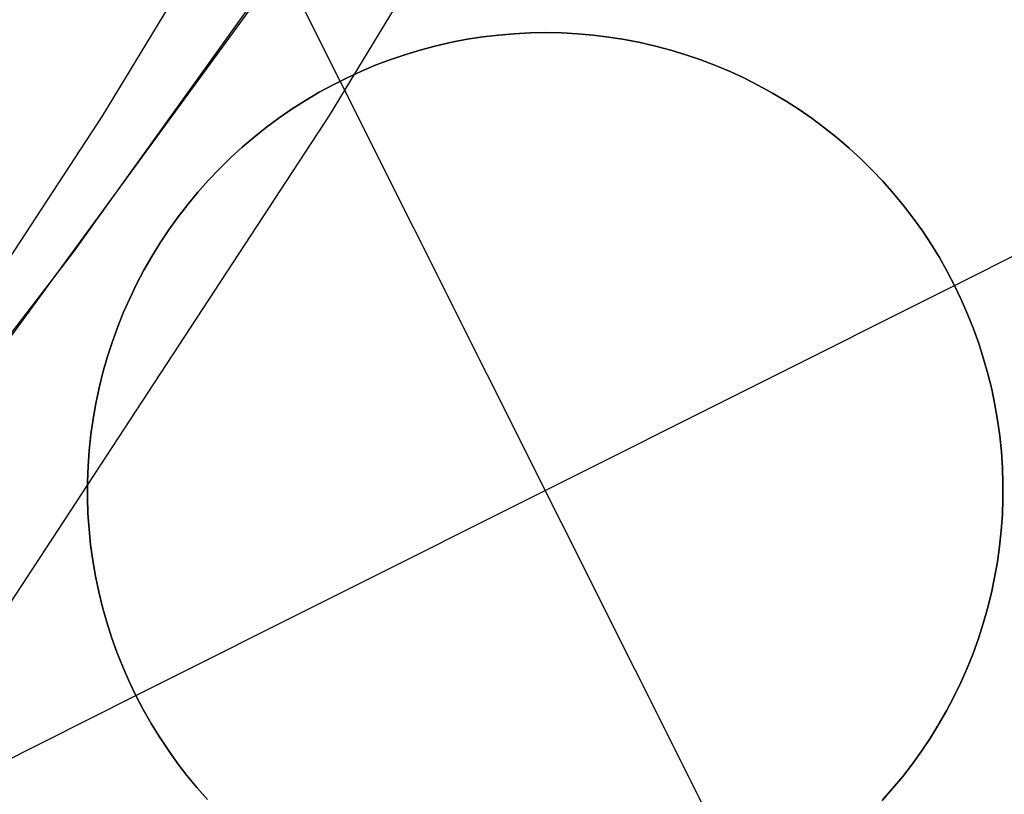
# Model space of a CAD drawing. Header units: millimetres. Extents: x 6049 to 7254, y -11340 to -10297.
# Tile 174 of 237: x 6694.53 to 6697.22, y -10713.52 to -10711.4. Entities that reach past the tile are written whole.
import ezdxf

# ---------------------------------------------------------------- set-up
doc = ezdxf.new("R2010")
doc.units = ezdxf.units.MM
doc.layers.add('color', color=7, linetype='Continuous')

msp = doc.modelspace()

# ---------------------------------------------------------------- linework, layer by layer
at = {"color": 8, "true_color": 0x7f7f7f}
for p, q in [((6695.7112, -10710.0962, 55.8457), (6694.7591, -10711.6642, 56.0655)), ((6696.3299, -10710.0962, 58.5252), (6695.3777, -10711.6642, 58.7451)), ((6694.6799, -10712.0381, 67.1), (6695.7568, -10710.5342, 67.1)), ((6694.6799, -10712.0381, 67.1), (6695.7568, -10710.5342, 67.1)), ((6694.6799, -10712.0381, 65.5955), (6695.7568, -10710.5342, 65.5955)), ((6694.4725, -10712.3174, 64.0911), (6695.359, -10711.1048, 64.0911)), ((6694.4725, -10712.3174, 64.0911), (6695.359, -10711.1048, 64.0911)), ((6694.7591, -10711.6642, 56.0655), (6693.7551, -10713.1978, 56.2973)), ((6695.3777, -10711.6642, 58.7451), (6694.3737, -10713.1978, 58.9769)), ((6693.5518, -10713.504, 67.1), (6694.6799, -10712.0381, 67.1)), ((6693.5518, -10713.504, 67.1), (6694.6799, -10712.0381, 67.1)), ((6693.5518, -10713.504, 65.5955), (6694.6799, -10712.0381, 65.5955))]:
    msp.add_line(p, q, dxfattribs=at)
at = {"layer": 'color', "color": 254, "true_color": 0xcad1ee}
for p, q in [((6695.4078, -10711.5708, 19.7), (6694.8477, -10710.4533, 19.7)), ((6695.8404, -10711.4449, 19.7), (6695.7976, -10711.45, 19.7)), ((6695.7976, -10711.45, 24.7), (6695.8404, -10711.4449, 24.7)), ((6695.8404, -10711.4449, 19.7), (6695.7976, -10711.45, 19.7)), ((6695.7976, -10711.45, 22.2), (6695.8404, -10711.4449, 22.2)), ((6695.7976, -10711.45, 24.7), (6695.8404, -10711.4449, 24.7)), ((6695.8834, -10711.4412, 19.7), (6695.8404, -10711.4449, 19.7)), ((6695.8404, -10711.4449, 24.7), (6695.8834, -10711.4412, 24.7)), ((6695.8834, -10711.4412, 19.7), (6695.8404, -10711.4449, 19.7)), ((6695.8404, -10711.4449, 22.2), (6695.8834, -10711.4412, 22.2)), ((6695.8404, -10711.4449, 24.7), (6695.8834, -10711.4412, 24.7)), ((6695.9265, -10711.439, 19.7), (6695.8834, -10711.4412, 19.7)), ((6695.8834, -10711.4412, 24.7), (6695.9265, -10711.439, 24.7)), ((6695.9265, -10711.439, 19.7), (6695.8834, -10711.4412, 19.7)), ((6695.8834, -10711.4412, 22.2), (6695.9265, -10711.439, 22.2)), ((6695.8834, -10711.4412, 24.7), (6695.9265, -10711.439, 24.7)), ((6695.9697, -10711.4384, 19.7), (6695.9265, -10711.439, 19.7)), ((6695.9265, -10711.439, 24.7), (6695.9697, -10711.4384, 24.7)), ((6695.9697, -10711.4384, 19.7), (6695.9265, -10711.439, 19.7)), ((6695.9265, -10711.439, 22.2), (6695.9697, -10711.4384, 22.2)), ((6695.9265, -10711.439, 24.7), (6695.9697, -10711.4384, 24.7)), ((6696.0128, -10711.4392, 19.7), (6695.9697, -10711.4384, 19.7)), ((6695.9697, -10711.4384, 24.7), (6696.0128, -10711.4392, 24.7)), ((6696.0128, -10711.4392, 19.7), (6695.9697, -10711.4384, 19.7)), ((6695.9697, -10711.4384, 22.2), (6696.0128, -10711.4392, 22.2)), ((6695.9697, -10711.4384, 24.7), (6696.0128, -10711.4392, 24.7)), ((6696.0559, -10711.4415, 19.7), (6696.0128, -10711.4392, 19.7)), ((6696.0128, -10711.4392, 24.7), (6696.0559, -10711.4415, 24.7)), ((6696.0559, -10711.4415, 19.7), (6696.0128, -10711.4392, 19.7)), ((6696.0128, -10711.4392, 22.2), (6696.0559, -10711.4415, 22.2)), ((6696.0128, -10711.4392, 24.7), (6696.0559, -10711.4415, 24.7)), ((6696.0989, -10711.4452, 19.7), (6696.0559, -10711.4415, 19.7)), ((6696.0559, -10711.4415, 24.7), (6696.0989, -10711.4452, 24.7)), ((6696.0989, -10711.4452, 19.7), (6696.0559, -10711.4415, 19.7)), ((6696.0559, -10711.4415, 22.2), (6696.0989, -10711.4452, 22.2)), ((6696.0559, -10711.4415, 24.7), (6696.0989, -10711.4452, 24.7)), ((6696.1417, -10711.4505, 19.7), (6696.0989, -10711.4452, 19.7)), ((6696.0989, -10711.4452, 24.7), (6696.1417, -10711.4505, 24.7)), ((6696.1417, -10711.4505, 19.7), (6696.0989, -10711.4452, 19.7)), ((6696.0989, -10711.4452, 22.2), (6696.1417, -10711.4505, 22.2)), ((6696.0989, -10711.4452, 24.7), (6696.1417, -10711.4505, 24.7)), ((6695.6705, -10711.4742, 19.7), (6695.6287, -10711.4852, 19.7)), ((6695.6287, -10711.4852, 24.7), (6695.6705, -10711.4742, 24.7)), ((6695.6705, -10711.4742, 19.7), (6695.6287, -10711.4852, 19.7)), ((6695.6287, -10711.4852, 22.2), (6695.6705, -10711.4742, 22.2)), ((6695.6287, -10711.4852, 24.7), (6695.6705, -10711.4742, 24.7)), ((6695.7126, -10711.4647, 19.7), (6695.6705, -10711.4742, 19.7)), ((6695.6705, -10711.4742, 24.7), (6695.7126, -10711.4647, 24.7)), ((6695.7126, -10711.4647, 19.7), (6695.6705, -10711.4742, 19.7)), ((6695.6705, -10711.4742, 22.2), (6695.7126, -10711.4647, 22.2)), ((6695.6705, -10711.4742, 24.7), (6695.7126, -10711.4647, 24.7)), ((6695.7549, -10711.4566, 19.7), (6695.7126, -10711.4647, 19.7)), ((6695.7126, -10711.4647, 24.7), (6695.7549, -10711.4566, 24.7)), ((6695.7549, -10711.4566, 19.7), (6695.7126, -10711.4647, 19.7)), ((6695.7126, -10711.4647, 22.2), (6695.7549, -10711.4566, 22.2)), ((6695.7126, -10711.4647, 24.7), (6695.7549, -10711.4566, 24.7)), ((6695.7976, -10711.45, 19.7), (6695.7549, -10711.4566, 19.7)), ((6695.7549, -10711.4566, 24.7), (6695.7976, -10711.45, 24.7)), ((6695.7976, -10711.45, 19.7), (6695.7549, -10711.4566, 19.7)), ((6695.7549, -10711.4566, 22.2), (6695.7976, -10711.45, 22.2)), ((6695.7549, -10711.4566, 24.7), (6695.7976, -10711.45, 24.7)), ((6696.1843, -10711.4573, 19.7), (6696.1417, -10711.4505, 19.7)), ((6696.1417, -10711.4505, 24.7), (6696.1843, -10711.4573, 24.7)), ((6696.1843, -10711.4573, 19.7), (6696.1417, -10711.4505, 19.7)), ((6696.1417, -10711.4505, 22.2), (6696.1843, -10711.4573, 22.2)), ((6696.1417, -10711.4505, 24.7), (6696.1843, -10711.4573, 24.7)), ((6696.2267, -10711.4655, 19.7), (6696.1843, -10711.4573, 19.7)), ((6696.1843, -10711.4573, 24.7), (6696.2267, -10711.4655, 24.7)), ((6696.2267, -10711.4655, 19.7), (6696.1843, -10711.4573, 19.7)), ((6696.1843, -10711.4573, 22.2), (6696.2267, -10711.4655, 22.2)), ((6696.1843, -10711.4573, 24.7), (6696.2267, -10711.4655, 24.7)), ((6696.2688, -10711.4751, 19.7), (6696.2267, -10711.4655, 19.7)), ((6696.2267, -10711.4655, 24.7), (6696.2688, -10711.4751, 24.7)), ((6696.2688, -10711.4751, 19.7), (6696.2267, -10711.4655, 19.7)), ((6696.2267, -10711.4655, 22.2), (6696.2688, -10711.4751, 22.2)), ((6696.2267, -10711.4655, 24.7), (6696.2688, -10711.4751, 24.7)), ((6696.3105, -10711.4862, 19.7), (6696.2688, -10711.4751, 19.7)), ((6696.2688, -10711.4751, 24.7), (6696.3105, -10711.4862, 24.7)), ((6696.3105, -10711.4862, 19.7), (6696.2688, -10711.4751, 19.7)), ((6696.2688, -10711.4751, 22.2), (6696.3105, -10711.4862, 22.2)), ((6696.2688, -10711.4751, 24.7), (6696.3105, -10711.4862, 24.7)), ((6695.5874, -10711.4976, 19.7), (6695.5465, -10711.5115, 19.7)), ((6695.5465, -10711.5115, 24.7), (6695.5874, -10711.4976, 24.7)), ((6695.5874, -10711.4976, 19.7), (6695.5465, -10711.5115, 19.7)), ((6695.5465, -10711.5115, 22.2), (6695.5874, -10711.4976, 22.2)), ((6695.5465, -10711.5115, 24.7), (6695.5874, -10711.4976, 24.7)), ((6695.6287, -10711.4852, 19.7), (6695.5874, -10711.4976, 19.7)), ((6695.5874, -10711.4976, 24.7), (6695.6287, -10711.4852, 24.7)), ((6695.6287, -10711.4852, 19.7), (6695.5874, -10711.4976, 19.7)), ((6695.5874, -10711.4976, 22.2), (6695.6287, -10711.4852, 22.2)), ((6695.5874, -10711.4976, 24.7), (6695.6287, -10711.4852, 24.7)), ((6696.3517, -10711.4988, 19.7), (6696.3105, -10711.4862, 19.7)), ((6696.3105, -10711.4862, 24.7), (6696.3517, -10711.4988, 24.7)), ((6696.3517, -10711.4988, 19.7), (6696.3105, -10711.4862, 19.7)), ((6696.3105, -10711.4862, 22.2), (6696.3517, -10711.4988, 22.2)), ((6696.3105, -10711.4862, 24.7), (6696.3517, -10711.4988, 24.7)), ((6696.3926, -10711.5127, 19.7), (6696.3517, -10711.4988, 19.7)), ((6696.3517, -10711.4988, 24.7), (6696.3926, -10711.5127, 24.7)), ((6696.3926, -10711.5127, 19.7), (6696.3517, -10711.4988, 19.7)), ((6696.3517, -10711.4988, 22.2), (6696.3926, -10711.5127, 22.2)), ((6696.3517, -10711.4988, 24.7), (6696.3926, -10711.5127, 24.7)), ((6695.5062, -10711.5267, 19.7), (6695.4664, -10711.5434, 19.7)), ((6695.4664, -10711.5434, 24.7), (6695.5062, -10711.5267, 24.7)), ((6695.5062, -10711.5267, 19.7), (6695.4664, -10711.5434, 19.7)), ((6695.4664, -10711.5434, 22.2), (6695.5062, -10711.5267, 22.2)), ((6695.4664, -10711.5434, 24.7), (6695.5062, -10711.5267, 24.7)), ((6695.5465, -10711.5115, 19.7), (6695.5062, -10711.5267, 19.7)), ((6695.5062, -10711.5267, 24.7), (6695.5465, -10711.5115, 24.7)), ((6695.5465, -10711.5115, 19.7), (6695.5062, -10711.5267, 19.7)), ((6695.5062, -10711.5267, 22.2), (6695.5465, -10711.5115, 22.2)), ((6695.5062, -10711.5267, 24.7), (6695.5465, -10711.5115, 24.7)), ((6696.4329, -10711.5281, 19.7), (6696.3926, -10711.5127, 19.7)), ((6696.3926, -10711.5127, 24.7), (6696.4329, -10711.5281, 24.7)), ((6696.4329, -10711.5281, 19.7), (6696.3926, -10711.5127, 19.7)), ((6696.3926, -10711.5127, 22.2), (6696.4329, -10711.5281, 22.2)), ((6696.3926, -10711.5127, 24.7), (6696.4329, -10711.5281, 24.7)), ((6696.4727, -10711.5448, 19.7), (6696.4329, -10711.5281, 19.7)), ((6696.4329, -10711.5281, 24.7), (6696.4727, -10711.5448, 24.7)), ((6696.4727, -10711.5448, 19.7), (6696.4329, -10711.5281, 19.7)), ((6696.4329, -10711.5281, 22.2), (6696.4727, -10711.5448, 22.2)), ((6696.4329, -10711.5281, 24.7), (6696.4727, -10711.5448, 24.7)), ((6695.4664, -10711.5434, 19.7), (6695.4271, -10711.5613, 19.7)), ((6695.4271, -10711.5613, 24.7), (6695.4664, -10711.5434, 24.7)), ((6695.4664, -10711.5434, 19.7), (6695.4271, -10711.5613, 19.7)), ((6695.4271, -10711.5613, 22.2), (6695.4664, -10711.5434, 22.2)), ((6695.4271, -10711.5613, 24.7), (6695.4664, -10711.5434, 24.7)), ((6696.5118, -10711.563, 19.7), (6696.4727, -10711.5448, 19.7)), ((6696.4727, -10711.5448, 24.7), (6696.5118, -10711.563, 24.7)), ((6696.5118, -10711.563, 19.7), (6696.4727, -10711.5448, 19.7)), ((6696.4727, -10711.5448, 22.2), (6696.5118, -10711.563, 22.2)), ((6696.4727, -10711.5448, 24.7), (6696.5118, -10711.563, 24.7)), ((6695.3886, -10711.5807, 19.7), (6695.3507, -10711.6013, 19.7)), ((6695.3507, -10711.6013, 24.7), (6695.3886, -10711.5807, 24.7)), ((6695.3886, -10711.5807, 19.7), (6695.3507, -10711.6013, 19.7)), ((6695.3507, -10711.6013, 22.2), (6695.3886, -10711.5807, 22.2)), ((6695.3507, -10711.6013, 24.7), (6695.3886, -10711.5807, 24.7)), ((6695.4271, -10711.5613, 19.7), (6695.3886, -10711.5807, 19.7)), ((6695.3886, -10711.5807, 24.7), (6695.4271, -10711.5613, 24.7)), ((6695.4271, -10711.5613, 19.7), (6695.3886, -10711.5807, 19.7)), ((6695.3886, -10711.5807, 22.2), (6695.4271, -10711.5613, 22.2)), ((6695.3886, -10711.5807, 24.7), (6695.4271, -10711.5613, 24.7)), ((6695.4078, -10711.5708, 24.7), (6695.4078, -10711.5708, 19.7)), ((6696.5279, -10713.8059, 24.7), (6695.4078, -10711.5708, 24.7)), ((6696.5504, -10711.5824, 19.7), (6696.5118, -10711.563, 19.7)), ((6696.5118, -10711.563, 24.7), (6696.5504, -10711.5824, 24.7)), ((6696.5504, -10711.5824, 19.7), (6696.5118, -10711.563, 19.7)), ((6696.5118, -10711.563, 22.2), (6696.5504, -10711.5824, 22.2)), ((6696.5118, -10711.563, 24.7), (6696.5504, -10711.5824, 24.7)), ((6696.5882, -10711.6032, 19.7), (6696.5504, -10711.5824, 19.7)), ((6696.5504, -10711.5824, 24.7), (6696.5882, -10711.6032, 24.7)), ((6696.5882, -10711.6032, 19.7), (6696.5504, -10711.5824, 19.7)), ((6696.5504, -10711.5824, 22.2), (6696.5882, -10711.6032, 22.2)), ((6696.5504, -10711.5824, 24.7), (6696.5882, -10711.6032, 24.7)), ((6697.0853, -10712.1283, 19.7), (6698.2028, -10711.5682, 19.7)), ((6695.3507, -10711.6013, 19.7), (6695.3135, -10711.6233, 19.7)), ((6695.3135, -10711.6233, 24.7), (6695.3507, -10711.6013, 24.7)), ((6695.3507, -10711.6013, 19.7), (6695.3135, -10711.6233, 19.7)), ((6695.3135, -10711.6233, 22.2), (6695.3507, -10711.6013, 22.2)), ((6695.3135, -10711.6233, 24.7), (6695.3507, -10711.6013, 24.7)), ((6696.6253, -10711.6252, 19.7), (6696.5882, -10711.6032, 19.7)), ((6696.5882, -10711.6032, 24.7), (6696.6253, -10711.6252, 24.7)), ((6696.6253, -10711.6252, 19.7), (6696.5882, -10711.6032, 19.7)), ((6696.5882, -10711.6032, 22.2), (6696.6253, -10711.6252, 22.2)), ((6696.5882, -10711.6032, 24.7), (6696.6253, -10711.6252, 24.7)), ((6695.3135, -10711.6233, 19.7), (6695.2771, -10711.6465, 19.7)), ((6695.2771, -10711.6465, 24.7), (6695.3135, -10711.6233, 24.7)), ((6695.3135, -10711.6233, 19.7), (6695.2771, -10711.6465, 19.7)), ((6695.2771, -10711.6465, 22.2), (6695.3135, -10711.6233, 22.2)), ((6695.2771, -10711.6465, 24.7), (6695.3135, -10711.6233, 24.7)), ((6696.6616, -10711.6486, 19.7), (6696.6253, -10711.6252, 19.7)), ((6696.6253, -10711.6252, 24.7), (6696.6616, -10711.6486, 24.7)), ((6696.6616, -10711.6486, 19.7), (6696.6253, -10711.6252, 19.7)), ((6696.6253, -10711.6252, 22.2), (6696.6616, -10711.6486, 22.2)), ((6696.6253, -10711.6252, 24.7), (6696.6616, -10711.6486, 24.7)), ((6695.2771, -10711.6465, 19.7), (6695.2416, -10711.671, 19.7)), ((6695.2416, -10711.671, 24.7), (6695.2771, -10711.6465, 24.7)), ((6695.2771, -10711.6465, 19.7), (6695.2416, -10711.671, 19.7)), ((6695.2416, -10711.671, 22.2), (6695.2771, -10711.6465, 22.2)), ((6695.2416, -10711.671, 24.7), (6695.2771, -10711.6465, 24.7)), ((6696.6971, -10711.6731, 19.7), (6696.6616, -10711.6486, 19.7)), ((6696.6616, -10711.6486, 24.7), (6696.6971, -10711.6731, 24.7)), ((6696.6971, -10711.6731, 19.7), (6696.6616, -10711.6486, 19.7)), ((6696.6616, -10711.6486, 22.2), (6696.6971, -10711.6731, 22.2)), ((6696.6616, -10711.6486, 24.7), (6696.6971, -10711.6731, 24.7)), ((6695.2416, -10711.671, 19.7), (6695.2069, -10711.6966, 19.7)), ((6695.2069, -10711.6966, 24.7), (6695.2416, -10711.671, 24.7)), ((6695.2416, -10711.671, 19.7), (6695.2069, -10711.6966, 19.7)), ((6695.2069, -10711.6966, 22.2), (6695.2416, -10711.671, 22.2)), ((6695.2069, -10711.6966, 24.7), (6695.2416, -10711.671, 24.7)), ((6696.7317, -10711.6989, 19.7), (6696.6971, -10711.6731, 19.7)), ((6696.6971, -10711.6731, 24.7), (6696.7317, -10711.6989, 24.7)), ((6696.7317, -10711.6989, 19.7), (6696.6971, -10711.6731, 19.7)), ((6696.6971, -10711.6731, 22.2), (6696.7317, -10711.6989, 22.2)), ((6696.6971, -10711.6731, 24.7), (6696.7317, -10711.6989, 24.7)), ((6695.2069, -10711.6966, 19.7), (6695.1731, -10711.7235, 19.7)), ((6695.1731, -10711.7235, 24.7), (6695.2069, -10711.6966, 24.7)), ((6695.2069, -10711.6966, 19.7), (6695.1731, -10711.7235, 19.7)), ((6695.1731, -10711.7235, 22.2), (6695.2069, -10711.6966, 22.2)), ((6695.1731, -10711.7235, 24.7), (6695.2069, -10711.6966, 24.7)), ((6696.7654, -10711.7258, 19.7), (6696.7317, -10711.6989, 19.7)), ((6696.7317, -10711.6989, 24.7), (6696.7654, -10711.7258, 24.7)), ((6696.7654, -10711.7258, 19.7), (6696.7317, -10711.6989, 19.7)), ((6696.7317, -10711.6989, 22.2), (6696.7654, -10711.7258, 22.2)), ((6696.7317, -10711.6989, 24.7), (6696.7654, -10711.7258, 24.7)), ((6695.1731, -10711.7235, 19.7), (6695.1403, -10711.7515, 19.7)), ((6695.1403, -10711.7515, 24.7), (6695.1731, -10711.7235, 24.7)), ((6695.1731, -10711.7235, 19.7), (6695.1403, -10711.7515, 19.7)), ((6695.1403, -10711.7515, 22.2), (6695.1731, -10711.7235, 22.2)), ((6695.1403, -10711.7515, 24.7), (6695.1731, -10711.7235, 24.7)), ((6696.7981, -10711.7539, 19.7), (6696.7654, -10711.7258, 19.7)), ((6696.7654, -10711.7258, 24.7), (6696.7981, -10711.7539, 24.7)), ((6696.7981, -10711.7539, 19.7), (6696.7654, -10711.7258, 19.7)), ((6696.7654, -10711.7258, 22.2), (6696.7981, -10711.7539, 22.2)), ((6696.7654, -10711.7258, 24.7), (6696.7981, -10711.7539, 24.7)), ((6695.1403, -10711.7515, 19.7), (6695.1085, -10711.7806, 19.7)), ((6695.1085, -10711.7806, 24.7), (6695.1403, -10711.7515, 24.7)), ((6695.1403, -10711.7515, 19.7), (6695.1085, -10711.7806, 19.7)), ((6695.1085, -10711.7806, 22.2), (6695.1403, -10711.7515, 22.2)), ((6695.1085, -10711.7806, 24.7), (6695.1403, -10711.7515, 24.7)), ((6696.8299, -10711.7832, 19.7), (6696.7981, -10711.7539, 19.7)), ((6696.7981, -10711.7539, 24.7), (6696.8299, -10711.7832, 24.7)), ((6696.8299, -10711.7832, 19.7), (6696.7981, -10711.7539, 19.7)), ((6696.7981, -10711.7539, 22.2), (6696.8299, -10711.7832, 22.2)), ((6696.7981, -10711.7539, 24.7), (6696.8299, -10711.7832, 24.7)), ((6695.1085, -10711.7806, 19.7), (6695.0776, -10711.8108, 19.7)), ((6695.0776, -10711.8108, 24.7), (6695.1085, -10711.7806, 24.7)), ((6695.1085, -10711.7806, 19.7), (6695.0776, -10711.8108, 19.7)), ((6695.0776, -10711.8108, 22.2), (6695.1085, -10711.7806, 22.2)), ((6695.0776, -10711.8108, 24.7), (6695.1085, -10711.7806, 24.7)), ((6696.8606, -10711.8135, 19.7), (6696.8299, -10711.7832, 19.7)), ((6696.8299, -10711.7832, 24.7), (6696.8606, -10711.8135, 24.7)), ((6696.8606, -10711.8135, 19.7), (6696.8299, -10711.7832, 19.7)), ((6696.8299, -10711.7832, 22.2), (6696.8606, -10711.8135, 22.2)), ((6696.8299, -10711.7832, 24.7), (6696.8606, -10711.8135, 24.7)), ((6695.0776, -10711.8108, 19.7), (6695.0479, -10711.8421, 19.7)), ((6695.0479, -10711.8421, 24.7), (6695.0776, -10711.8108, 24.7)), ((6695.0776, -10711.8108, 19.7), (6695.0479, -10711.8421, 19.7)), ((6695.0479, -10711.8421, 22.2), (6695.0776, -10711.8108, 22.2)), ((6695.0479, -10711.8421, 24.7), (6695.0776, -10711.8108, 24.7)), ((6696.8903, -10711.8448, 19.7), (6696.8606, -10711.8135, 19.7)), ((6696.8606, -10711.8135, 24.7), (6696.8903, -10711.8448, 24.7)), ((6696.8903, -10711.8448, 19.7), (6696.8606, -10711.8135, 19.7)), ((6696.8606, -10711.8135, 22.2), (6696.8903, -10711.8448, 22.2)), ((6696.8606, -10711.8135, 24.7), (6696.8903, -10711.8448, 24.7)), ((6695.0479, -10711.8421, 19.7), (6695.0192, -10711.8743, 19.7)), ((6695.0192, -10711.8743, 24.7), (6695.0479, -10711.8421, 24.7)), ((6695.0479, -10711.8421, 19.7), (6695.0192, -10711.8743, 19.7)), ((6695.0192, -10711.8743, 22.2), (6695.0479, -10711.8421, 22.2)), ((6695.0192, -10711.8743, 24.7), (6695.0479, -10711.8421, 24.7)), ((6696.9188, -10711.8771, 19.7), (6696.8903, -10711.8448, 19.7)), ((6696.8903, -10711.8448, 24.7), (6696.9188, -10711.8771, 24.7)), ((6696.9188, -10711.8771, 19.7), (6696.8903, -10711.8448, 19.7)), ((6696.8903, -10711.8448, 22.2), (6696.9188, -10711.8771, 22.2)), ((6696.8903, -10711.8448, 24.7), (6696.9188, -10711.8771, 24.7)), ((6695.0192, -10711.8743, 19.7), (6694.9917, -10711.9075, 19.7)), ((6694.9917, -10711.9075, 24.7), (6695.0192, -10711.8743, 24.7)), ((6695.0192, -10711.8743, 19.7), (6694.9917, -10711.9075, 19.7)), ((6694.9917, -10711.9075, 22.2), (6695.0192, -10711.8743, 22.2)), ((6694.9917, -10711.9075, 24.7), (6695.0192, -10711.8743, 24.7)), ((6696.9463, -10711.9104, 19.7), (6696.9188, -10711.8771, 19.7)), ((6696.9188, -10711.8771, 24.7), (6696.9463, -10711.9104, 24.7)), ((6696.9463, -10711.9104, 19.7), (6696.9188, -10711.8771, 19.7)), ((6696.9188, -10711.8771, 22.2), (6696.9463, -10711.9104, 22.2)), ((6696.9188, -10711.8771, 24.7), (6696.9463, -10711.9104, 24.7)), ((6694.9917, -10711.9075, 19.7), (6694.9653, -10711.9417, 19.7)), ((6694.9653, -10711.9417, 24.7), (6694.9917, -10711.9075, 24.7)), ((6694.9917, -10711.9075, 19.7), (6694.9653, -10711.9417, 19.7)), ((6694.9653, -10711.9417, 22.2), (6694.9917, -10711.9075, 22.2)), ((6694.9653, -10711.9417, 24.7), (6694.9917, -10711.9075, 24.7)), ((6696.9725, -10711.9447, 19.7), (6696.9463, -10711.9104, 19.7)), ((6696.9463, -10711.9104, 24.7), (6696.9725, -10711.9447, 24.7)), ((6696.9725, -10711.9447, 19.7), (6696.9463, -10711.9104, 19.7)), ((6696.9463, -10711.9104, 22.2), (6696.9725, -10711.9447, 22.2)), ((6696.9463, -10711.9104, 24.7), (6696.9725, -10711.9447, 24.7)), ((6694.9653, -10711.9417, 19.7), (6694.9401, -10711.9768, 19.7)), ((6694.9401, -10711.9768, 24.7), (6694.9653, -10711.9417, 24.7)), ((6694.9653, -10711.9417, 19.7), (6694.9401, -10711.9768, 19.7)), ((6694.9401, -10711.9768, 22.2), (6694.9653, -10711.9417, 22.2)), ((6694.9401, -10711.9768, 24.7), (6694.9653, -10711.9417, 24.7)), ((6696.9976, -10711.9798, 19.7), (6696.9725, -10711.9447, 19.7)), ((6696.9725, -10711.9447, 24.7), (6696.9976, -10711.9798, 24.7)), ((6696.9976, -10711.9798, 19.7), (6696.9725, -10711.9447, 19.7)), ((6696.9725, -10711.9447, 22.2), (6696.9976, -10711.9798, 22.2)), ((6696.9725, -10711.9447, 24.7), (6696.9976, -10711.9798, 24.7)), ((6694.9401, -10711.9768, 19.7), (6694.9162, -10712.0126, 19.7)), ((6694.9162, -10712.0126, 24.7), (6694.9401, -10711.9768, 24.7)), ((6694.9401, -10711.9768, 19.7), (6694.9162, -10712.0126, 19.7)), ((6694.9162, -10712.0126, 22.2), (6694.9401, -10711.9768, 22.2)), ((6694.9162, -10712.0126, 24.7), (6694.9401, -10711.9768, 24.7)), ((6697.0214, -10712.0158, 19.7), (6696.9976, -10711.9798, 19.7)), ((6696.9976, -10711.9798, 24.7), (6697.0214, -10712.0158, 24.7)), ((6697.0214, -10712.0158, 19.7), (6696.9976, -10711.9798, 19.7)), ((6696.9976, -10711.9798, 22.2), (6697.0214, -10712.0158, 22.2)), ((6696.9976, -10711.9798, 24.7), (6697.0214, -10712.0158, 24.7)), ((6694.9162, -10712.0126, 19.7), (6694.8935, -10712.0493, 19.7)), ((6694.8935, -10712.0493, 24.7), (6694.9162, -10712.0126, 24.7)), ((6694.9162, -10712.0126, 19.7), (6694.8935, -10712.0493, 19.7)), ((6694.8935, -10712.0493, 22.2), (6694.9162, -10712.0126, 22.2)), ((6694.8935, -10712.0493, 24.7), (6694.9162, -10712.0126, 24.7)), ((6697.044, -10712.0525, 19.7), (6697.0214, -10712.0158, 19.7)), ((6697.0214, -10712.0158, 24.7), (6697.044, -10712.0525, 24.7)), ((6697.044, -10712.0525, 19.7), (6697.0214, -10712.0158, 19.7)), ((6697.0214, -10712.0158, 22.2), (6697.044, -10712.0525, 22.2)), ((6697.0214, -10712.0158, 24.7), (6697.044, -10712.0525, 24.7)), ((6694.8935, -10712.0493, 19.7), (6694.8721, -10712.0868, 19.7)), ((6694.8721, -10712.0868, 24.7), (6694.8935, -10712.0493, 24.7)), ((6694.8935, -10712.0493, 19.7), (6694.8721, -10712.0868, 19.7)), ((6694.8721, -10712.0868, 22.2), (6694.8935, -10712.0493, 22.2)), ((6694.8721, -10712.0868, 24.7), (6694.8935, -10712.0493, 24.7)), ((6697.0653, -10712.0901, 19.7), (6697.044, -10712.0525, 19.7)), ((6697.044, -10712.0525, 24.7), (6697.0653, -10712.0901, 24.7)), ((6697.0653, -10712.0901, 19.7), (6697.044, -10712.0525, 19.7)), ((6697.044, -10712.0525, 22.2), (6697.0653, -10712.0901, 22.2)), ((6697.044, -10712.0525, 24.7), (6697.0653, -10712.0901, 24.7)), ((6694.8721, -10712.0868, 19.7), (6694.852, -10712.125, 19.7)), ((6694.852, -10712.125, 24.7), (6694.8721, -10712.0868, 24.7)), ((6694.8721, -10712.0868, 19.7), (6694.852, -10712.125, 19.7)), ((6694.852, -10712.125, 22.2), (6694.8721, -10712.0868, 22.2)), ((6694.852, -10712.125, 24.7), (6694.8721, -10712.0868, 24.7)), ((6697.0853, -10712.1283, 19.7), (6697.0653, -10712.0901, 19.7)), ((6697.0653, -10712.0901, 24.7), (6697.0853, -10712.1283, 24.7)), ((6697.0853, -10712.1283, 19.7), (6697.0653, -10712.0901, 19.7)), ((6697.0653, -10712.0901, 22.2), (6697.0853, -10712.1283, 22.2)), ((6697.0653, -10712.0901, 24.7), (6697.0853, -10712.1283, 24.7)), ((6694.852, -10712.125, 19.7), (6694.8332, -10712.1638, 19.7)), ((6694.8332, -10712.1638, 24.7), (6694.852, -10712.125, 24.7)), ((6694.852, -10712.125, 19.7), (6694.8332, -10712.1638, 19.7)), ((6694.8332, -10712.1638, 22.2), (6694.852, -10712.125, 22.2)), ((6694.8332, -10712.1638, 24.7), (6694.852, -10712.125, 24.7)), ((6694.8503, -10713.2484, 24.7), (6697.0853, -10712.1283, 24.7)), ((6697.0853, -10712.1283, 24.7), (6697.104, -10712.1672, 24.7)), ((6697.0853, -10712.1283, 19.7), (6697.0853, -10712.1283, 24.7)), ((6697.104, -10712.1672, 19.7), (6697.0853, -10712.1283, 19.7)), ((6697.0853, -10712.1283, 22.2), (6697.104, -10712.1672, 22.2)), ((6697.104, -10712.1672, 19.7), (6697.0853, -10712.1283, 19.7)), ((6697.0853, -10712.1283, 19.7), (6697.0853, -10712.1283, 24.7)), ((6697.0853, -10712.1283, 24.7), (6697.104, -10712.1672, 24.7)), ((6694.8332, -10712.1638, 19.7), (6694.8158, -10712.2033, 19.7)), ((6694.8158, -10712.2033, 24.7), (6694.8332, -10712.1638, 24.7)), ((6694.8332, -10712.1638, 19.7), (6694.8158, -10712.2033, 19.7)), ((6694.8158, -10712.2033, 22.2), (6694.8332, -10712.1638, 22.2)), ((6694.8158, -10712.2033, 24.7), (6694.8332, -10712.1638, 24.7)), ((6697.104, -10712.1672, 24.7), (6697.1213, -10712.2067, 24.7)), ((6697.1213, -10712.2067, 19.7), (6697.104, -10712.1672, 19.7)), ((6697.104, -10712.1672, 22.2), (6697.1213, -10712.2067, 22.2)), ((6697.1213, -10712.2067, 19.7), (6697.104, -10712.1672, 19.7)), ((6697.104, -10712.1672, 24.7), (6697.1213, -10712.2067, 24.7)), ((6694.8158, -10712.2033, 19.7), (6694.7997, -10712.2434, 19.7)), ((6694.7997, -10712.2434, 24.7), (6694.8158, -10712.2033, 24.7)), ((6694.8158, -10712.2033, 19.7), (6694.7997, -10712.2434, 19.7)), ((6694.7997, -10712.2434, 22.2), (6694.8158, -10712.2033, 22.2)), ((6694.7997, -10712.2434, 24.7), (6694.8158, -10712.2033, 24.7)), ((6697.1213, -10712.2067, 24.7), (6697.1372, -10712.2468, 24.7)), ((6697.1372, -10712.2468, 19.7), (6697.1213, -10712.2067, 19.7)), ((6697.1213, -10712.2067, 22.2), (6697.1372, -10712.2468, 22.2)), ((6697.1372, -10712.2468, 19.7), (6697.1213, -10712.2067, 19.7)), ((6697.1213, -10712.2067, 24.7), (6697.1372, -10712.2468, 24.7)), ((6694.7997, -10712.2434, 19.7), (6694.785, -10712.284, 19.7)), ((6694.785, -10712.284, 24.7), (6694.7997, -10712.2434, 24.7)), ((6694.7997, -10712.2434, 19.7), (6694.785, -10712.284, 19.7)), ((6694.785, -10712.284, 22.2), (6694.7997, -10712.2434, 22.2)), ((6694.785, -10712.284, 24.7), (6694.7997, -10712.2434, 24.7)), ((6697.1372, -10712.2468, 24.7), (6697.1518, -10712.2875, 24.7)), ((6697.1518, -10712.2875, 19.7), (6697.1372, -10712.2468, 19.7)), ((6697.1372, -10712.2468, 22.2), (6697.1518, -10712.2875, 22.2)), ((6697.1518, -10712.2875, 19.7), (6697.1372, -10712.2468, 19.7)), ((6697.1372, -10712.2468, 24.7), (6697.1518, -10712.2875, 24.7)), ((6694.785, -10712.284, 19.7), (6694.7718, -10712.325, 19.7)), ((6694.7718, -10712.325, 24.7), (6694.785, -10712.284, 24.7)), ((6694.785, -10712.284, 19.7), (6694.7718, -10712.325, 19.7)), ((6694.7718, -10712.325, 22.2), (6694.785, -10712.284, 22.2)), ((6694.7718, -10712.325, 24.7), (6694.785, -10712.284, 24.7)), ((6697.1518, -10712.2875, 24.7), (6697.1649, -10712.3286, 24.7)), ((6697.1649, -10712.3286, 19.7), (6697.1518, -10712.2875, 19.7)), ((6697.1518, -10712.2875, 22.2), (6697.1649, -10712.3286, 22.2)), ((6697.1649, -10712.3286, 19.7), (6697.1518, -10712.2875, 19.7)), ((6697.1518, -10712.2875, 24.7), (6697.1649, -10712.3286, 24.7)), ((6694.7718, -10712.325, 19.7), (6694.76, -10712.3665, 19.7)), ((6694.76, -10712.3665, 24.7), (6694.7718, -10712.325, 24.7)), ((6694.7718, -10712.325, 19.7), (6694.76, -10712.3665, 19.7)), ((6694.76, -10712.3665, 22.2), (6694.7718, -10712.325, 22.2)), ((6694.76, -10712.3665, 24.7), (6694.7718, -10712.325, 24.7)), ((6697.1649, -10712.3286, 24.7), (6697.1766, -10712.3701, 24.7)), ((6697.1766, -10712.3701, 19.7), (6697.1649, -10712.3286, 19.7)), ((6697.1649, -10712.3286, 22.2), (6697.1766, -10712.3701, 22.2)), ((6697.1766, -10712.3701, 19.7), (6697.1649, -10712.3286, 19.7)), ((6697.1649, -10712.3286, 24.7), (6697.1766, -10712.3701, 24.7)), ((6694.76, -10712.3665, 19.7), (6694.7496, -10712.4084, 19.7)), ((6694.7496, -10712.4084, 24.7), (6694.76, -10712.3665, 24.7)), ((6694.76, -10712.3665, 19.7), (6694.7496, -10712.4084, 19.7)), ((6694.7496, -10712.4084, 22.2), (6694.76, -10712.3665, 22.2)), ((6694.7496, -10712.4084, 24.7), (6694.76, -10712.3665, 24.7)), ((6697.1766, -10712.3701, 24.7), (6697.1869, -10712.412, 24.7)), ((6697.1869, -10712.412, 19.7), (6697.1766, -10712.3701, 19.7)), ((6697.1766, -10712.3701, 22.2), (6697.1869, -10712.412, 22.2)), ((6697.1869, -10712.412, 19.7), (6697.1766, -10712.3701, 19.7)), ((6697.1766, -10712.3701, 24.7), (6697.1869, -10712.412, 24.7)), ((6694.7496, -10712.4084, 19.7), (6694.7406, -10712.4506, 19.7)), ((6694.7406, -10712.4506, 24.7), (6694.7496, -10712.4084, 24.7)), ((6694.7496, -10712.4084, 19.7), (6694.7406, -10712.4506, 19.7)), ((6694.7406, -10712.4506, 22.2), (6694.7496, -10712.4084, 22.2)), ((6694.7406, -10712.4506, 24.7), (6694.7496, -10712.4084, 24.7)), ((6697.1869, -10712.412, 24.7), (6697.1957, -10712.4543, 24.7)), ((6697.1957, -10712.4543, 19.7), (6697.1869, -10712.412, 19.7)), ((6697.1869, -10712.412, 22.2), (6697.1957, -10712.4543, 22.2)), ((6697.1957, -10712.4543, 19.7), (6697.1869, -10712.412, 19.7)), ((6697.1869, -10712.412, 24.7), (6697.1957, -10712.4543, 24.7)), ((6694.7406, -10712.4506, 19.7), (6694.7332, -10712.4931, 19.7)), ((6694.7332, -10712.4931, 24.7), (6694.7406, -10712.4506, 24.7)), ((6694.7406, -10712.4506, 19.7), (6694.7332, -10712.4931, 19.7)), ((6694.7332, -10712.4931, 22.2), (6694.7406, -10712.4506, 22.2)), ((6694.7332, -10712.4931, 24.7), (6694.7406, -10712.4506, 24.7)), ((6697.1957, -10712.4543, 24.7), (6697.203, -10712.4968, 24.7)), ((6697.203, -10712.4968, 19.7), (6697.1957, -10712.4543, 19.7)), ((6697.1957, -10712.4543, 22.2), (6697.203, -10712.4968, 22.2)), ((6697.203, -10712.4968, 19.7), (6697.1957, -10712.4543, 19.7)), ((6697.1957, -10712.4543, 24.7), (6697.203, -10712.4968, 24.7)), ((6694.7332, -10712.4931, 19.7), (6694.7272, -10712.5358, 19.7)), ((6694.7272, -10712.5358, 24.7), (6694.7332, -10712.4931, 24.7)), ((6694.7332, -10712.4931, 19.7), (6694.7272, -10712.5358, 19.7)), ((6694.7272, -10712.5358, 22.2), (6694.7332, -10712.4931, 22.2)), ((6694.7272, -10712.5358, 24.7), (6694.7332, -10712.4931, 24.7)), ((6697.203, -10712.4968, 24.7), (6697.2089, -10712.5395, 24.7)), ((6697.2089, -10712.5395, 19.7), (6697.203, -10712.4968, 19.7)), ((6697.203, -10712.4968, 22.2), (6697.2089, -10712.5395, 22.2)), ((6697.2089, -10712.5395, 19.7), (6697.203, -10712.4968, 19.7)), ((6697.203, -10712.4968, 24.7), (6697.2089, -10712.5395, 24.7)), ((6694.7272, -10712.5358, 19.7), (6694.7226, -10712.5788, 19.7)), ((6694.7226, -10712.5788, 24.7), (6694.7272, -10712.5358, 24.7)), ((6694.7272, -10712.5358, 19.7), (6694.7226, -10712.5788, 19.7)), ((6694.7226, -10712.5788, 22.2), (6694.7272, -10712.5358, 22.2)), ((6694.7226, -10712.5788, 24.7), (6694.7272, -10712.5358, 24.7)), ((6697.2089, -10712.5395, 24.7), (6697.2133, -10712.5825, 24.7)), ((6697.2133, -10712.5825, 19.7), (6697.2089, -10712.5395, 19.7)), ((6697.2089, -10712.5395, 22.2), (6697.2133, -10712.5825, 22.2)), ((6697.2133, -10712.5825, 19.7), (6697.2089, -10712.5395, 19.7)), ((6697.2089, -10712.5395, 24.7), (6697.2133, -10712.5825, 24.7)), ((6694.7226, -10712.5788, 19.7), (6694.7196, -10712.6218, 19.7)), ((6694.7196, -10712.6218, 24.7), (6694.7226, -10712.5788, 24.7)), ((6694.7226, -10712.5788, 19.7), (6694.7196, -10712.6218, 19.7)), ((6694.7196, -10712.6218, 22.2), (6694.7226, -10712.5788, 22.2)), ((6694.7196, -10712.6218, 24.7), (6694.7226, -10712.5788, 24.7)), ((6697.2133, -10712.5825, 24.7), (6697.2162, -10712.6255, 24.7)), ((6697.2162, -10712.6255, 19.7), (6697.2133, -10712.5825, 19.7)), ((6697.2133, -10712.5825, 22.2), (6697.2162, -10712.6255, 22.2)), ((6697.2162, -10712.6255, 19.7), (6697.2133, -10712.5825, 19.7)), ((6697.2133, -10712.5825, 24.7), (6697.2162, -10712.6255, 24.7)), ((6694.7196, -10712.6218, 19.7), (6694.718, -10712.6649, 19.7)), ((6694.718, -10712.6649, 24.7), (6694.7196, -10712.6218, 24.7)), ((6694.7196, -10712.6218, 19.7), (6694.718, -10712.6649, 19.7)), ((6694.718, -10712.6649, 22.2), (6694.7196, -10712.6218, 22.2)), ((6694.718, -10712.6649, 24.7), (6694.7196, -10712.6218, 24.7)), ((6697.2162, -10712.6255, 24.7), (6697.2177, -10712.6686, 24.7)), ((6697.2177, -10712.6686, 19.7), (6697.2162, -10712.6255, 19.7)), ((6697.2162, -10712.6255, 22.2), (6697.2177, -10712.6686, 22.2)), ((6697.2177, -10712.6686, 19.7), (6697.2162, -10712.6255, 19.7)), ((6697.2162, -10712.6255, 24.7), (6697.2177, -10712.6686, 24.7)), ((6694.718, -10712.6649, 19.7), (6694.718, -10712.7081, 19.7)), ((6694.718, -10712.7081, 24.7), (6694.718, -10712.6649, 24.7)), ((6694.718, -10712.6649, 19.7), (6694.718, -10712.7081, 19.7)), ((6694.718, -10712.7081, 22.2), (6694.718, -10712.6649, 22.2)), ((6694.718, -10712.7081, 24.7), (6694.718, -10712.6649, 24.7)), ((6697.2177, -10712.6686, 24.7), (6697.2176, -10712.7118, 24.7)), ((6697.2176, -10712.7118, 19.7), (6697.2177, -10712.6686, 19.7)), ((6697.2177, -10712.6686, 22.2), (6697.2176, -10712.7118, 22.2)), ((6697.2176, -10712.7118, 19.7), (6697.2177, -10712.6686, 19.7)), ((6697.2177, -10712.6686, 24.7), (6697.2176, -10712.7118, 24.7)), ((6694.718, -10712.7081, 19.7), (6694.7194, -10712.7512, 19.7)), ((6694.7194, -10712.7512, 24.7), (6694.718, -10712.7081, 24.7)), ((6694.718, -10712.7081, 19.7), (6694.7194, -10712.7512, 19.7)), ((6694.7194, -10712.7512, 22.2), (6694.718, -10712.7081, 22.2)), ((6694.7194, -10712.7512, 24.7), (6694.718, -10712.7081, 24.7)), ((6697.2176, -10712.7118, 24.7), (6697.216, -10712.7549, 24.7)), ((6697.216, -10712.7549, 19.7), (6697.2176, -10712.7118, 19.7)), ((6697.2176, -10712.7118, 22.2), (6697.216, -10712.7549, 22.2)), ((6697.216, -10712.7549, 19.7), (6697.2176, -10712.7118, 19.7)), ((6697.2176, -10712.7118, 24.7), (6697.216, -10712.7549, 24.7)), ((6694.7194, -10712.7512, 19.7), (6694.7223, -10712.7943, 19.7)), ((6694.7223, -10712.7943, 24.7), (6694.7194, -10712.7512, 24.7)), ((6694.7194, -10712.7512, 19.7), (6694.7223, -10712.7943, 19.7)), ((6694.7223, -10712.7943, 22.2), (6694.7194, -10712.7512, 22.2)), ((6694.7223, -10712.7943, 24.7), (6694.7194, -10712.7512, 24.7)), ((6697.216, -10712.7549, 24.7), (6697.213, -10712.798, 24.7)), ((6697.213, -10712.798, 19.7), (6697.216, -10712.7549, 19.7)), ((6697.216, -10712.7549, 22.2), (6697.213, -10712.798, 22.2)), ((6697.213, -10712.798, 19.7), (6697.216, -10712.7549, 19.7)), ((6697.216, -10712.7549, 24.7), (6697.213, -10712.798, 24.7)), ((6694.7223, -10712.7943, 19.7), (6694.7267, -10712.8372, 19.7)), ((6694.7267, -10712.8372, 24.7), (6694.7223, -10712.7943, 24.7)), ((6694.7223, -10712.7943, 19.7), (6694.7267, -10712.8372, 19.7)), ((6694.7267, -10712.8372, 22.2), (6694.7223, -10712.7943, 22.2)), ((6694.7267, -10712.8372, 24.7), (6694.7223, -10712.7943, 24.7)), ((6697.213, -10712.798, 24.7), (6697.2085, -10712.8409, 24.7)), ((6697.2085, -10712.8409, 19.7), (6697.213, -10712.798, 19.7)), ((6697.213, -10712.798, 22.2), (6697.2085, -10712.8409, 22.2)), ((6697.2085, -10712.8409, 19.7), (6697.213, -10712.798, 19.7)), ((6697.213, -10712.798, 24.7), (6697.2085, -10712.8409, 24.7)), ((6694.7267, -10712.8372, 19.7), (6694.7326, -10712.8799, 19.7)), ((6694.7326, -10712.8799, 24.7), (6694.7267, -10712.8372, 24.7)), ((6694.7267, -10712.8372, 19.7), (6694.7326, -10712.8799, 19.7)), ((6694.7326, -10712.8799, 22.2), (6694.7267, -10712.8372, 22.2)), ((6694.7326, -10712.8799, 24.7), (6694.7267, -10712.8372, 24.7)), ((6697.2085, -10712.8409, 24.7), (6697.2025, -10712.8836, 24.7)), ((6697.2025, -10712.8836, 19.7), (6697.2085, -10712.8409, 19.7)), ((6697.2085, -10712.8409, 22.2), (6697.2025, -10712.8836, 22.2)), ((6697.2025, -10712.8836, 19.7), (6697.2085, -10712.8409, 19.7)), ((6697.2085, -10712.8409, 24.7), (6697.2025, -10712.8836, 24.7)), ((6694.7326, -10712.8799, 19.7), (6694.7399, -10712.9225, 19.7)), ((6694.7399, -10712.9225, 24.7), (6694.7326, -10712.8799, 24.7)), ((6694.7326, -10712.8799, 19.7), (6694.7399, -10712.9225, 19.7)), ((6694.7399, -10712.9225, 22.2), (6694.7326, -10712.8799, 22.2)), ((6694.7399, -10712.9225, 24.7), (6694.7326, -10712.8799, 24.7)), ((6697.2025, -10712.8836, 24.7), (6697.195, -10712.9261, 24.7)), ((6697.195, -10712.9261, 19.7), (6697.2025, -10712.8836, 19.7)), ((6697.2025, -10712.8836, 22.2), (6697.195, -10712.9261, 22.2)), ((6697.195, -10712.9261, 19.7), (6697.2025, -10712.8836, 19.7)), ((6697.2025, -10712.8836, 24.7), (6697.195, -10712.9261, 24.7)), ((6694.7399, -10712.9225, 19.7), (6694.7487, -10712.9647, 19.7)), ((6694.7487, -10712.9647, 24.7), (6694.7399, -10712.9225, 24.7)), ((6694.7399, -10712.9225, 19.7), (6694.7487, -10712.9647, 19.7)), ((6694.7487, -10712.9647, 22.2), (6694.7399, -10712.9225, 22.2)), ((6694.7487, -10712.9647, 24.7), (6694.7399, -10712.9225, 24.7)), ((6697.195, -10712.9261, 24.7), (6697.1861, -10712.9683, 24.7)), ((6697.1861, -10712.9683, 19.7), (6697.195, -10712.9261, 19.7)), ((6697.195, -10712.9261, 22.2), (6697.1861, -10712.9683, 22.2)), ((6697.1861, -10712.9683, 19.7), (6697.195, -10712.9261, 19.7)), ((6697.195, -10712.9261, 24.7), (6697.1861, -10712.9683, 24.7)), ((6694.7487, -10712.9647, 19.7), (6694.759, -10713.0066, 19.7)), ((6694.759, -10713.0066, 24.7), (6694.7487, -10712.9647, 24.7)), ((6694.7487, -10712.9647, 19.7), (6694.759, -10713.0066, 19.7)), ((6694.759, -10713.0066, 22.2), (6694.7487, -10712.9647, 22.2)), ((6694.759, -10713.0066, 24.7), (6694.7487, -10712.9647, 24.7)), ((6697.1861, -10712.9683, 24.7), (6697.1757, -10713.0102, 24.7)), ((6697.1757, -10713.0102, 19.7), (6697.1861, -10712.9683, 19.7)), ((6697.1861, -10712.9683, 22.2), (6697.1757, -10713.0102, 22.2)), ((6697.1757, -10713.0102, 19.7), (6697.1861, -10712.9683, 19.7)), ((6697.1861, -10712.9683, 24.7), (6697.1757, -10713.0102, 24.7)), ((6694.759, -10713.0066, 19.7), (6694.7707, -10713.0481, 19.7)), ((6694.7707, -10713.0481, 24.7), (6694.759, -10713.0066, 24.7)), ((6694.759, -10713.0066, 19.7), (6694.7707, -10713.0481, 19.7)), ((6694.7707, -10713.0481, 22.2), (6694.759, -10713.0066, 22.2)), ((6694.7707, -10713.0481, 24.7), (6694.759, -10713.0066, 24.7)), ((6697.1757, -10713.0102, 24.7), (6697.1638, -10713.0517, 24.7)), ((6697.1638, -10713.0517, 19.7), (6697.1757, -10713.0102, 19.7)), ((6697.1757, -10713.0102, 22.2), (6697.1638, -10713.0517, 22.2)), ((6697.1638, -10713.0517, 19.7), (6697.1757, -10713.0102, 19.7)), ((6697.1757, -10713.0102, 24.7), (6697.1638, -10713.0517, 24.7)), ((6694.7707, -10713.0481, 19.7), (6694.7838, -10713.0893, 19.7)), ((6694.7838, -10713.0893, 24.7), (6694.7707, -10713.0481, 24.7)), ((6694.7707, -10713.0481, 19.7), (6694.7838, -10713.0893, 19.7)), ((6694.7838, -10713.0893, 22.2), (6694.7707, -10713.0481, 22.2)), ((6694.7838, -10713.0893, 24.7), (6694.7707, -10713.0481, 24.7)), ((6697.1638, -10713.0517, 24.7), (6697.1506, -10713.0928, 24.7)), ((6697.1506, -10713.0928, 19.7), (6697.1638, -10713.0517, 19.7)), ((6697.1638, -10713.0517, 22.2), (6697.1506, -10713.0928, 22.2)), ((6697.1506, -10713.0928, 19.7), (6697.1638, -10713.0517, 19.7)), ((6697.1638, -10713.0517, 24.7), (6697.1506, -10713.0928, 24.7)), ((6694.7838, -10713.0893, 19.7), (6694.7984, -10713.1299, 19.7)), ((6694.7984, -10713.1299, 24.7), (6694.7838, -10713.0893, 24.7)), ((6694.7838, -10713.0893, 19.7), (6694.7984, -10713.1299, 19.7)), ((6694.7984, -10713.1299, 22.2), (6694.7838, -10713.0893, 22.2)), ((6694.7984, -10713.1299, 24.7), (6694.7838, -10713.0893, 24.7)), ((6697.1506, -10713.0928, 24.7), (6697.1359, -10713.1333, 24.7)), ((6697.1359, -10713.1333, 19.7), (6697.1506, -10713.0928, 19.7)), ((6697.1506, -10713.0928, 22.2), (6697.1359, -10713.1333, 22.2)), ((6697.1359, -10713.1333, 19.7), (6697.1506, -10713.0928, 19.7)), ((6697.1506, -10713.0928, 24.7), (6697.1359, -10713.1333, 24.7)), ((6694.7984, -10713.1299, 19.7), (6694.8143, -10713.17, 19.7)), ((6694.8143, -10713.17, 24.7), (6694.7984, -10713.1299, 24.7)), ((6694.7984, -10713.1299, 19.7), (6694.8143, -10713.17, 19.7)), ((6694.8143, -10713.17, 22.2), (6694.7984, -10713.1299, 22.2)), ((6694.8143, -10713.17, 24.7), (6694.7984, -10713.1299, 24.7)), ((6697.1359, -10713.1333, 24.7), (6697.1199, -10713.1734, 24.7)), ((6697.1199, -10713.1734, 19.7), (6697.1359, -10713.1333, 19.7)), ((6697.1359, -10713.1333, 22.2), (6697.1199, -10713.1734, 22.2)), ((6697.1199, -10713.1734, 19.7), (6697.1359, -10713.1333, 19.7)), ((6697.1359, -10713.1333, 24.7), (6697.1199, -10713.1734, 24.7)), ((6694.8143, -10713.17, 19.7), (6694.8316, -10713.2095, 19.7)), ((6694.8316, -10713.2095, 24.7), (6694.8143, -10713.17, 24.7)), ((6694.8143, -10713.17, 19.7), (6694.8316, -10713.2095, 19.7)), ((6694.8316, -10713.2095, 22.2), (6694.8143, -10713.17, 22.2)), ((6694.8316, -10713.2095, 24.7), (6694.8143, -10713.17, 24.7)), ((6697.1199, -10713.1734, 24.7), (6697.1024, -10713.2129, 24.7)), ((6697.1024, -10713.2129, 19.7), (6697.1199, -10713.1734, 19.7)), ((6697.1199, -10713.1734, 22.2), (6697.1024, -10713.2129, 22.2)), ((6697.1024, -10713.2129, 19.7), (6697.1199, -10713.1734, 19.7)), ((6697.1199, -10713.1734, 24.7), (6697.1024, -10713.2129, 24.7)), ((6694.8316, -10713.2095, 19.7), (6694.8503, -10713.2484, 19.7)), ((6694.8503, -10713.2484, 24.7), (6694.8316, -10713.2095, 24.7)), ((6694.8316, -10713.2095, 19.7), (6694.8503, -10713.2484, 19.7)), ((6694.8503, -10713.2484, 22.2), (6694.8316, -10713.2095, 22.2)), ((6694.8503, -10713.2484, 24.7), (6694.8316, -10713.2095, 24.7)), ((6697.1024, -10713.2129, 24.7), (6697.0837, -10713.2517, 24.7)), ((6697.0837, -10713.2517, 19.7), (6697.1024, -10713.2129, 19.7)), ((6697.1024, -10713.2129, 22.2), (6697.0837, -10713.2517, 22.2)), ((6697.0837, -10713.2517, 19.7), (6697.1024, -10713.2129, 19.7)), ((6697.1024, -10713.2129, 24.7), (6697.0837, -10713.2517, 24.7)), ((6693.7328, -10713.8085, 19.7), (6694.8503, -10713.2484, 19.7)), ((6694.8703, -10713.2867, 24.7), (6694.8503, -10713.2484, 24.7)), ((6694.8503, -10713.2484, 19.7), (6694.8703, -10713.2867, 19.7)), ((6694.8503, -10713.2484, 24.7), (6694.8503, -10713.2484, 19.7)), ((6694.8703, -10713.2867, 22.2), (6694.8503, -10713.2484, 22.2)), ((6694.8503, -10713.2484, 19.7), (6694.8703, -10713.2867, 19.7)), ((6694.8503, -10713.2484, 24.7), (6694.8503, -10713.2484, 19.7)), ((6694.8703, -10713.2867, 24.7), (6694.8503, -10713.2484, 24.7)), ((6697.0837, -10713.2517, 24.7), (6697.0636, -10713.2899, 24.7)), ((6697.0636, -10713.2899, 19.7), (6697.0837, -10713.2517, 19.7)), ((6697.0837, -10713.2517, 22.2), (6697.0636, -10713.2899, 22.2)), ((6697.0636, -10713.2899, 19.7), (6697.0837, -10713.2517, 19.7)), ((6697.0837, -10713.2517, 24.7), (6697.0636, -10713.2899, 24.7)), ((6694.8916, -10713.3242, 24.7), (6694.8703, -10713.2867, 24.7)), ((6694.8703, -10713.2867, 19.7), (6694.8916, -10713.3242, 19.7)), ((6694.8916, -10713.3242, 22.2), (6694.8703, -10713.2867, 22.2)), ((6694.8703, -10713.2867, 19.7), (6694.8916, -10713.3242, 19.7)), ((6694.8916, -10713.3242, 24.7), (6694.8703, -10713.2867, 24.7)), ((6697.0636, -10713.2899, 24.7), (6697.0421, -10713.3274, 24.7)), ((6697.0421, -10713.3274, 19.7), (6697.0636, -10713.2899, 19.7)), ((6697.0636, -10713.2899, 22.2), (6697.0421, -10713.3274, 22.2)), ((6697.0421, -10713.3274, 19.7), (6697.0636, -10713.2899, 19.7)), ((6697.0636, -10713.2899, 24.7), (6697.0421, -10713.3274, 24.7)), ((6694.9142, -10713.3609, 24.7), (6694.8916, -10713.3242, 24.7)), ((6694.8916, -10713.3242, 19.7), (6694.9142, -10713.3609, 19.7)), ((6694.9142, -10713.3609, 22.2), (6694.8916, -10713.3242, 22.2)), ((6694.8916, -10713.3242, 19.7), (6694.9142, -10713.3609, 19.7)), ((6694.9142, -10713.3609, 24.7), (6694.8916, -10713.3242, 24.7)), ((6697.0421, -10713.3274, 24.7), (6697.0194, -10713.3641, 24.7)), ((6697.0194, -10713.3641, 19.7), (6697.0421, -10713.3274, 19.7)), ((6697.0421, -10713.3274, 22.2), (6697.0194, -10713.3641, 22.2)), ((6697.0194, -10713.3641, 19.7), (6697.0421, -10713.3274, 19.7)), ((6697.0421, -10713.3274, 24.7), (6697.0194, -10713.3641, 24.7)), ((6694.938, -10713.3969, 24.7), (6694.9142, -10713.3609, 24.7)), ((6694.9142, -10713.3609, 19.7), (6694.938, -10713.3969, 19.7)), ((6694.938, -10713.3969, 22.2), (6694.9142, -10713.3609, 22.2)), ((6694.9142, -10713.3609, 19.7), (6694.938, -10713.3969, 19.7)), ((6694.938, -10713.3969, 24.7), (6694.9142, -10713.3609, 24.7)), ((6697.0194, -10713.3641, 24.7), (6696.9955, -10713.4, 24.7)), ((6696.9955, -10713.4, 19.7), (6697.0194, -10713.3641, 19.7)), ((6697.0194, -10713.3641, 22.2), (6696.9955, -10713.4, 22.2)), ((6696.9955, -10713.4, 19.7), (6697.0194, -10713.3641, 19.7)), ((6697.0194, -10713.3641, 24.7), (6696.9955, -10713.4, 24.7)), ((6694.9631, -10713.432, 24.7), (6694.938, -10713.3969, 24.7)), ((6694.938, -10713.3969, 19.7), (6694.9631, -10713.432, 19.7)), ((6694.9631, -10713.432, 22.2), (6694.938, -10713.3969, 22.2)), ((6694.938, -10713.3969, 19.7), (6694.9631, -10713.432, 19.7)), ((6694.9631, -10713.432, 24.7), (6694.938, -10713.3969, 24.7)), ((6696.9955, -10713.4, 24.7), (6696.9703, -10713.435, 24.7)), ((6696.9703, -10713.435, 19.7), (6696.9955, -10713.4, 19.7)), ((6696.9955, -10713.4, 22.2), (6696.9703, -10713.435, 22.2)), ((6696.9703, -10713.435, 19.7), (6696.9955, -10713.4, 19.7)), ((6696.9955, -10713.4, 24.7), (6696.9703, -10713.435, 24.7)), ((6694.9894, -10713.4663, 24.7), (6694.9631, -10713.432, 24.7)), ((6694.9631, -10713.432, 19.7), (6694.9894, -10713.4663, 19.7)), ((6694.9894, -10713.4663, 22.2), (6694.9631, -10713.432, 22.2)), ((6694.9631, -10713.432, 19.7), (6694.9894, -10713.4663, 19.7)), ((6694.9894, -10713.4663, 24.7), (6694.9631, -10713.432, 24.7)), ((6696.9703, -10713.435, 24.7), (6696.9439, -10713.4692, 24.7)), ((6696.9439, -10713.4692, 19.7), (6696.9703, -10713.435, 19.7)), ((6696.9703, -10713.435, 22.2), (6696.9439, -10713.4692, 22.2)), ((6696.9439, -10713.4692, 19.7), (6696.9703, -10713.435, 19.7)), ((6696.9703, -10713.435, 24.7), (6696.9439, -10713.4692, 24.7)), ((6695.0168, -10713.4996, 24.7), (6694.9894, -10713.4663, 24.7)), ((6694.9894, -10713.4663, 19.7), (6695.0168, -10713.4996, 19.7)), ((6695.0168, -10713.4996, 22.2), (6694.9894, -10713.4663, 22.2)), ((6694.9894, -10713.4663, 19.7), (6695.0168, -10713.4996, 19.7)), ((6695.0168, -10713.4996, 24.7), (6694.9894, -10713.4663, 24.7)), ((6696.9439, -10713.4692, 24.7), (6696.9164, -10713.5024, 24.7)), ((6696.9164, -10713.5024, 19.7), (6696.9439, -10713.4692, 19.7)), ((6696.9439, -10713.4692, 22.2), (6696.9164, -10713.5024, 22.2)), ((6696.9164, -10713.5024, 19.7), (6696.9439, -10713.4692, 19.7)), ((6696.9439, -10713.4692, 24.7), (6696.9164, -10713.5024, 24.7)), ((6695.0454, -10713.5319, 24.7), (6695.0168, -10713.4996, 24.7)), ((6695.0168, -10713.4996, 19.7), (6695.0454, -10713.5319, 19.7)), ((6695.0454, -10713.5319, 22.2), (6695.0168, -10713.4996, 22.2)), ((6695.0168, -10713.4996, 19.7), (6695.0454, -10713.5319, 19.7)), ((6695.0454, -10713.5319, 24.7), (6695.0168, -10713.4996, 24.7)), ((6696.9164, -10713.5024, 24.7), (6696.8878, -10713.5347, 24.7)), ((6696.8878, -10713.5347, 19.7), (6696.9164, -10713.5024, 19.7)), ((6696.9164, -10713.5024, 22.2), (6696.8878, -10713.5347, 22.2)), ((6696.8878, -10713.5347, 19.7), (6696.9164, -10713.5024, 19.7)), ((6696.9164, -10713.5024, 24.7), (6696.8878, -10713.5347, 24.7))]:
    msp.add_line(p, q, dxfattribs=at)

doc.saveas('drawing.dxf')
